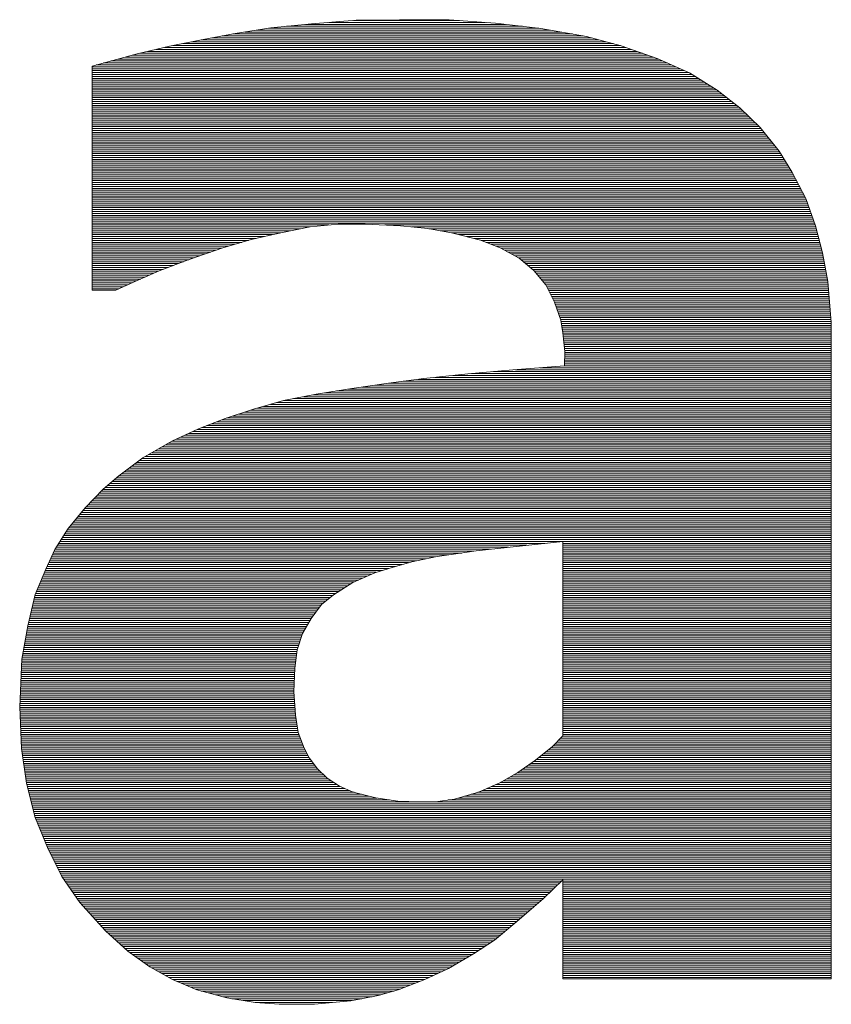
# Paper-space layout 'A4_1_100' of a CAD drawing. Extents: x -5 to 210, y -5 to 292.
# Tile 25 of 30: x 60.54 to 63.02, y 28.28 to 31.29. Entities that reach past the tile are written whole.
import ezdxf

# ---------------------------------------------------------------- set-up
doc = ezdxf.new("R2010")
doc.units = 0
doc.layers.get('0').update_dxf_attribs({"lineweight": 0})
doc.layers.add('B_TXT_PLK_GRD', color=7, linetype='Continuous', lineweight=0)

# ---------------------------------------------------------------- blocks, each defined once
blk = doc.blocks.new('LOGO_MAINOVA_S')
at = {"color": 170, "linetype": 'Continuous'}
for p, q in [((48.8349, 7.8094), (49.0551, 7.8315)), ((48.9188, 7.8178), (50.2012, 7.8178)), ((49.0236, 7.8283), (50.11, 7.8283)), ((49.0551, 7.8315), (49.2973, 7.8503)), ((49.1495, 7.8388), (49.9999, 7.8388)), ((49.2837, 7.8493), (49.8594, 7.8493)), ((49.2973, 7.8503), (49.5332, 7.8535)), ((49.5332, 7.8535), (49.8038, 7.8535)), ((49.8038, 7.8535), (50.0554, 7.8346)), ((50.0554, 7.8346), (50.3008, 7.8063)), ((48.4668, 7.7465), (48.6399, 7.778)), ((48.5706, 7.7654), (50.5315, 7.7654)), ((48.6283, 7.7759), (50.4728, 7.7759)), ((48.6399, 7.778), (48.8349, 7.8094)), ((48.6923, 7.7864), (50.413, 7.7864)), ((48.7573, 7.7969), (50.3543, 7.7969)), ((48.8223, 7.8073), (50.2914, 7.8073)), ((50.3008, 7.8063), (50.5493, 7.7622)), ((50.5493, 7.7622), (50.7381, 7.7119)), ((48.1082, 7.6679), (48.2844, 7.7088)), ((48.2844, 7.7088), (48.4668, 7.7465)), ((48.3043, 7.713), (50.7339, 7.713)), ((48.3557, 7.7235), (50.6951, 7.7235)), ((48.406, 7.7339), (50.6552, 7.7339)), ((48.4564, 7.7444), (50.6164, 7.7444)), ((48.513, 7.7549), (50.5766, 7.7549)), ((50.7381, 7.7119), (50.9331, 7.6427)), ((47.8629, 7.6018), (48.1082, 7.6679)), ((48.081, 7.6605), (50.8828, 7.6605)), ((48.1219, 7.671), (50.8534, 7.671)), ((48.1669, 7.6815), (50.8241, 7.6815)), ((48.212, 7.692), (50.7947, 7.692)), ((48.2571, 7.7025), (50.7643, 7.7025)), ((47.8629, 6.3844), (47.8629, 7.6018)), ((47.8859, 7.6081), (51.0107, 7.6081)), ((47.9247, 7.6186), (50.9876, 7.6186)), ((47.9646, 7.6291), (50.9635, 7.6291)), ((48.0034, 7.6396), (50.9404, 7.6396)), ((48.0422, 7.65), (50.9121, 7.65)), ((50.9331, 7.6427), (51.1093, 7.5641)), ((47.8629, 7.5976), (51.0338, 7.5976)), ((47.8629, 7.5871), (51.0579, 7.5871)), ((47.8629, 7.5766), (51.081, 7.5766)), ((47.8629, 7.5662), (51.1051, 7.5662)), ((47.8629, 7.5557), (51.1229, 7.5557)), ((47.8629, 7.5452), (51.1397, 7.5452)), ((51.1093, 7.5641), (51.2603, 7.4697)), ((47.8629, 7.5347), (51.1565, 7.5347)), ((47.8629, 7.5242), (51.1732, 7.5242)), ((47.8629, 7.5137), (51.19, 7.5137)), ((47.8629, 7.5032), (51.2068, 7.5032)), ((47.8629, 7.4928), (51.2236, 7.4928)), ((47.8629, 7.4823), (51.2403, 7.4823)), ((47.8629, 7.4718), (51.2571, 7.4718)), ((47.8629, 7.4613), (51.2708, 7.4613)), ((47.8629, 7.4508), (51.2844, 7.4508)), ((47.8629, 7.4403), (51.298, 7.4403)), ((51.2603, 7.4697), (51.383, 7.3753)), ((47.8629, 7.4298), (51.3116, 7.4298)), ((47.8629, 7.4194), (51.3253, 7.4194)), ((47.8629, 7.4089), (51.3389, 7.4089)), ((47.8629, 7.3984), (51.3525, 7.3984)), ((47.8629, 7.3879), (51.3662, 7.3879)), ((47.8629, 7.3774), (51.3798, 7.3774)), ((47.8629, 7.3669), (51.3913, 7.3669)), ((47.8629, 7.3564), (51.4029, 7.3564)), ((47.8629, 7.346), (51.4134, 7.346)), ((47.8629, 7.3355), (51.4238, 7.3355)), ((51.383, 7.3753), (51.4931, 7.2684)), ((47.8629, 7.325), (51.4343, 7.325)), ((47.8629, 7.3145), (51.4459, 7.3145)), ((47.8629, 7.304), (51.4564, 7.304)), ((47.8629, 7.2935), (51.4668, 7.2935)), ((47.8629, 7.283), (51.4784, 7.283)), ((47.8629, 7.2726), (51.4889, 7.2726)), ((47.8629, 7.2621), (51.4983, 7.2621)), ((47.8629, 7.2516), (51.5067, 7.2516)), ((47.8629, 7.2411), (51.5151, 7.2411)), ((47.8629, 7.2306), (51.5235, 7.2306)), ((51.4931, 7.2684), (51.5969, 7.1394)), ((47.8629, 7.2201), (51.5318, 7.2201)), ((47.8629, 7.2096), (51.5402, 7.2096)), ((47.8629, 7.1992), (51.5486, 7.1992)), ((47.8629, 7.1887), (51.557, 7.1887)), ((47.8629, 7.1782), (51.5654, 7.1782)), ((47.8629, 7.1677), (51.5738, 7.1677)), ((47.8629, 7.1572), (51.5822, 7.1572)), ((47.8629, 7.1467), (51.5906, 7.1467)), ((47.8629, 7.1362), (51.599, 7.1362)), ((47.8629, 7.1258), (51.6053, 7.1258)), ((51.5969, 7.1394), (51.6661, 7.0261)), ((47.8629, 7.1153), (51.6115, 7.1153)), ((47.8629, 7.1048), (51.6178, 7.1048)), ((47.8629, 7.0943), (51.6241, 7.0943)), ((47.8629, 7.0838), (51.6304, 7.0838)), ((47.8629, 7.0733), (51.6378, 7.0733)), ((47.8629, 7.0628), (51.644, 7.0628)), ((47.8629, 7.0524), (51.6503, 7.0524)), ((47.8629, 7.0419), (51.6566, 7.0419)), ((47.8629, 7.0314), (51.6629, 7.0314)), ((47.8629, 7.0209), (51.6692, 7.0209)), ((47.8629, 7.0104), (51.6745, 7.0104)), ((51.6661, 7.0261), (51.7416, 6.8814)), ((47.8629, 6.9999), (51.6797, 6.9999)), ((47.8629, 6.9894), (51.6849, 6.9894)), ((47.8629, 6.979), (51.6902, 6.979)), ((47.8629, 6.9685), (51.6965, 6.9685)), ((47.8629, 6.958), (51.7017, 6.958)), ((47.8629, 6.9475), (51.707, 6.9475)), ((47.8629, 6.937), (51.7122, 6.937)), ((47.8629, 6.9265), (51.7185, 6.9265)), ((47.8629, 6.916), (51.7237, 6.916)), ((47.8629, 6.9056), (51.729, 6.9056)), ((47.8629, 6.8951), (51.7342, 6.8951)), ((47.8629, 6.8846), (51.7395, 6.8846)), ((47.8629, 6.8741), (51.7447, 6.8741)), ((47.8629, 6.8636), (51.7479, 6.8636)), ((47.8629, 6.8531), (51.7521, 6.8531)), ((51.7416, 6.8814), (51.795, 6.7336)), ((47.8629, 6.8426), (51.7552, 6.8426)), ((47.8629, 6.8322), (51.7594, 6.8322)), ((47.8629, 6.8217), (51.7636, 6.8217)), ((47.8629, 6.8112), (51.7667, 6.8112)), ((47.8629, 6.8007), (51.7709, 6.8007)), ((47.8629, 6.7902), (51.7741, 6.7902)), ((47.8629, 6.7797), (51.7783, 6.7797)), ((47.8629, 6.7692), (51.7825, 6.7692)), ((47.8629, 6.7588), (51.7856, 6.7588)), ((47.8629, 6.7483), (51.7898, 6.7483)), ((49.1998, 6.743), (49.0488, 6.7273)), ((49.3476, 6.743), (49.1998, 6.743)), ((49.5395, 6.7336), (49.3476, 6.743)), ((47.8629, 6.7378), (49.1495, 6.7378)), ((47.8629, 6.7273), (49.0488, 6.7273)), ((47.8629, 6.7168), (48.9953, 6.7168)), ((47.8629, 6.7063), (48.9418, 6.7063)), ((47.8629, 6.6958), (48.8884, 6.6958)), ((48.8884, 6.6958), (48.7279, 6.6581)), ((49.0488, 6.7273), (48.8884, 6.6958)), ((49.4546, 6.7378), (51.794, 6.7378)), ((49.6874, 6.7179), (49.5395, 6.7336)), ((49.5983, 6.7273), (51.7971, 6.7273)), ((49.8164, 6.6958), (49.6874, 6.7179)), ((49.6937, 6.7168), (51.7992, 6.7168)), ((49.7545, 6.7063), (51.8024, 6.7063)), ((49.9737, 6.6549), (49.8164, 6.6958)), ((49.8164, 6.6958), (51.8045, 6.6958)), ((51.795, 6.7336), (51.8328, 6.5857)), ((47.8629, 6.6854), (48.8443, 6.6854)), ((47.8629, 6.6749), (48.7992, 6.6749)), ((47.8629, 6.6644), (48.7552, 6.6644)), ((47.8629, 6.6539), (48.7133, 6.6539)), ((47.8629, 6.6434), (48.6766, 6.6434)), ((48.7279, 6.6581), (48.5738, 6.614)), ((49.8562, 6.6854), (51.8076, 6.6854)), ((49.8971, 6.6749), (51.8097, 6.6749)), ((49.937, 6.6644), (51.8129, 6.6644)), ((50.0806, 6.614), (49.9737, 6.6549)), ((49.9768, 6.6539), (51.815, 6.6539)), ((50.0041, 6.6434), (51.8181, 6.6434)), ((47.8629, 6.6329), (48.6399, 6.6329)), ((47.8629, 6.6224), (48.6032, 6.6224)), ((47.8629, 6.612), (48.5675, 6.612)), ((47.8629, 6.6015), (48.5381, 6.6015)), ((47.8629, 6.591), (48.5077, 6.591)), ((48.5738, 6.614), (48.385, 6.548)), ((50.0313, 6.6329), (51.8213, 6.6329)), ((50.0586, 6.6224), (51.8234, 6.6224)), ((50.1844, 6.5574), (50.0806, 6.614)), ((50.0848, 6.612), (51.8265, 6.612)), ((50.1037, 6.6015), (51.8286, 6.6015)), ((50.1226, 6.591), (51.8317, 6.591)), ((51.8328, 6.5857), (51.8611, 6.4316)), ((47.8629, 6.5805), (48.4784, 6.5805)), ((47.8629, 6.57), (48.448, 6.57)), ((47.8629, 6.5595), (48.4176, 6.5595)), ((47.8629, 6.549), (48.3882, 6.549)), ((47.8629, 6.5385), (48.3599, 6.5385)), ((48.385, 6.548), (48.2278, 6.4882)), ((50.1425, 6.5805), (51.8338, 6.5805)), ((50.1613, 6.57), (51.8359, 6.57)), ((50.1802, 6.5595), (51.838, 6.5595)), ((50.2631, 6.4914), (50.1844, 6.5574)), ((50.1949, 6.549), (51.8391, 6.549)), ((50.2064, 6.5385), (51.8412, 6.5385)), ((47.8629, 6.5281), (48.3326, 6.5281)), ((47.8629, 6.5176), (48.3054, 6.5176)), ((47.8629, 6.5071), (48.277, 6.5071)), ((47.8629, 6.4966), (48.2498, 6.4966)), ((47.8629, 6.4861), (48.2225, 6.4861)), ((47.8629, 6.4756), (48.1994, 6.4756)), ((48.2278, 6.4882), (48.0925, 6.4284)), ((50.219, 6.5281), (51.8433, 6.5281)), ((50.2316, 6.5176), (51.8454, 6.5176)), ((50.2442, 6.5071), (51.8475, 6.5071)), ((50.2568, 6.4966), (51.8496, 6.4966)), ((50.3291, 6.4127), (50.2631, 6.4914)), ((50.2673, 6.4861), (51.8506, 6.4861)), ((50.2767, 6.4756), (51.8527, 6.4756)), ((47.8629, 6.4651), (48.1753, 6.4651)), ((47.8629, 6.4547), (48.1523, 6.4547)), ((47.8629, 6.4442), (48.1281, 6.4442)), ((47.8629, 6.4337), (48.104, 6.4337)), ((47.8629, 6.4232), (48.081, 6.4232)), ((48.0925, 6.4284), (47.9918, 6.3844)), ((50.2851, 6.4651), (51.8548, 6.4651)), ((50.2935, 6.4547), (51.8569, 6.4547)), ((50.3029, 6.4442), (51.859, 6.4442)), ((50.3113, 6.4337), (51.8611, 6.4337)), ((50.3207, 6.4232), (51.8622, 6.4232)), ((51.8611, 6.4316), (51.88, 6.2082)), ((47.8629, 6.4127), (48.0568, 6.4127)), ((47.8629, 6.4022), (48.0327, 6.4022)), ((47.8629, 6.3917), (48.0086, 6.3917)), ((47.9918, 6.3844), (47.8629, 6.3844)), ((50.3763, 6.3183), (50.3291, 6.4127)), ((50.3291, 6.4127), (51.8632, 6.4127)), ((50.3344, 6.4022), (51.8632, 6.4022)), ((50.3396, 6.3917), (51.8643, 6.3917)), ((50.3449, 6.3813), (51.8653, 6.3813)), ((50.3501, 6.3708), (51.8663, 6.3708)), ((50.3553, 6.3603), (51.8674, 6.3603)), ((50.3606, 6.3498), (51.8684, 6.3498)), ((50.3658, 6.3393), (51.8684, 6.3393)), ((50.3711, 6.3288), (51.8695, 6.3288)), ((50.4109, 6.2208), (50.3763, 6.3183)), ((50.3763, 6.3183), (51.8705, 6.3183)), ((50.3805, 6.3079), (51.8716, 6.3079)), ((50.3836, 6.2974), (51.8726, 6.2974)), ((50.3878, 6.2869), (51.8737, 6.2869)), ((50.391, 6.2764), (51.8747, 6.2764)), ((50.3952, 6.2659), (51.8747, 6.2659)), ((50.3983, 6.2554), (51.8758, 6.2554)), ((50.4025, 6.2449), (51.8768, 6.2449)), ((50.4057, 6.2345), (51.8779, 6.2345)), ((50.4099, 6.224), (51.8789, 6.224)), ((50.4203, 6.1516), (50.4109, 6.2208)), ((50.412, 6.2135), (51.88, 6.2135)), ((51.88, 6.2082), (51.88, 2.641)), ((50.413, 6.203), (51.88, 6.203)), ((50.4151, 6.1925), (51.88, 6.1925)), ((50.4162, 6.182), (51.88, 6.182)), ((50.4172, 6.1715), (51.88, 6.1715)), ((50.4193, 6.1611), (51.88, 6.1611)), ((50.4329, 6.051), (50.4203, 6.1516)), ((50.4203, 6.1506), (51.88, 6.1506)), ((50.4214, 6.1401), (51.88, 6.1401)), ((50.4235, 6.1296), (51.88, 6.1296)), ((50.4245, 6.1191), (51.88, 6.1191)), ((50.4256, 6.1086), (51.88, 6.1086)), ((50.4266, 6.0981), (51.88, 6.0981)), ((50.4287, 6.0877), (51.88, 6.0877)), ((50.4298, 6.0772), (51.88, 6.0772)), ((50.4298, 5.9723), (50.4329, 6.051)), ((50.4308, 6.0667), (51.88, 6.0667)), ((50.4319, 6.0562), (51.88, 6.0562)), ((50.4308, 6.0038), (51.88, 6.0038)), ((50.4308, 5.9933), (51.88, 5.9933)), ((50.4319, 6.0352), (51.88, 6.0352)), ((50.4319, 6.0247), (51.88, 6.0247)), ((50.4319, 6.0143), (51.88, 6.0143)), ((50.4329, 6.0457), (51.88, 6.0457)), ((49.9044, 5.9283), (50.1498, 5.9503)), ((50.045, 5.9409), (51.88, 5.9409)), ((50.1498, 5.9503), (50.4298, 5.9723)), ((50.1634, 5.9513), (51.88, 5.9513)), ((50.2966, 5.9618), (51.88, 5.9618)), ((50.4298, 5.9828), (51.88, 5.9828)), ((50.4298, 5.9723), (51.88, 5.9723)), ((49.4735, 5.8779), (49.6654, 5.9031)), ((49.5532, 5.8884), (51.88, 5.8884)), ((49.6339, 5.8989), (51.88, 5.8989)), ((49.6654, 5.9031), (49.9044, 5.9283)), ((49.7251, 5.9094), (51.88, 5.9094)), ((49.8248, 5.9199), (51.88, 5.9199)), ((49.9275, 5.9304), (51.88, 5.9304)), ((49.0803, 5.8182), (49.2753, 5.8496)), ((49.1904, 5.836), (51.88, 5.836)), ((49.2554, 5.8465), (51.88, 5.8465)), ((49.2753, 5.8496), (49.4735, 5.8779)), ((49.3267, 5.857), (51.88, 5.857)), ((49.4001, 5.8675), (51.88, 5.8675)), ((49.4735, 5.8779), (51.88, 5.8779)), ((48.7405, 5.7364), (48.9041, 5.7836)), ((48.9041, 5.7836), (49.0803, 5.8182)), ((48.9041, 5.7836), (51.88, 5.7836)), ((48.9576, 5.7941), (51.88, 5.7941)), ((49.0111, 5.8045), (51.88, 5.8045)), ((49.0645, 5.815), (51.88, 5.815)), ((49.1253, 5.8255), (51.88, 5.8255)), ((48.5864, 5.6861), (48.7405, 5.7364)), ((48.7248, 5.7311), (51.88, 5.7311)), ((48.7583, 5.7416), (51.88, 5.7416)), ((48.795, 5.7521), (51.88, 5.7521)), ((48.8317, 5.7626), (51.88, 5.7626)), ((48.8674, 5.7731), (51.88, 5.7731)), ((48.4417, 5.6294), (48.5864, 5.6861)), ((48.5675, 5.6787), (51.88, 5.6787)), ((48.5958, 5.6892), (51.88, 5.6892)), ((48.6283, 5.6997), (51.88, 5.6997)), ((48.6598, 5.7102), (51.88, 5.7102)), ((48.6923, 5.7207), (51.88, 5.7207)), ((48.297, 5.5634), (48.4417, 5.6294)), ((48.4343, 5.6263), (51.88, 5.6263)), ((48.4605, 5.6368), (51.88, 5.6368)), ((48.4868, 5.6473), (51.88, 5.6473)), ((48.514, 5.6577), (51.88, 5.6577)), ((48.5413, 5.6682), (51.88, 5.6682)), ((48.32, 5.5739), (51.88, 5.5739)), ((48.3431, 5.5843), (51.88, 5.5843)), ((48.3662, 5.5948), (51.88, 5.5948)), ((48.3892, 5.6053), (51.88, 5.6053)), ((48.4123, 5.6158), (51.88, 5.6158)), ((48.1397, 5.4721), (48.297, 5.5634)), ((48.2246, 5.5214), (51.88, 5.5214)), ((48.2424, 5.5319), (51.88, 5.5319)), ((48.2613, 5.5424), (51.88, 5.5424)), ((48.2791, 5.5529), (51.88, 5.5529)), ((48.297, 5.5634), (51.88, 5.5634)), ((48.0076, 5.3746), (48.1397, 5.4721)), ((48.1208, 5.4585), (51.88, 5.4585)), ((48.1355, 5.469), (51.88, 5.469)), ((48.1523, 5.4795), (51.88, 5.4795)), ((48.1701, 5.49), (51.88, 5.49)), ((48.189, 5.5005), (51.88, 5.5005)), ((48.2068, 5.5109), (51.88, 5.5109)), ((48.0505, 5.4061), (51.88, 5.4061)), ((48.0642, 5.4166), (51.88, 5.4166)), ((48.0789, 5.427), (51.88, 5.427)), ((48.0925, 5.4375), (51.88, 5.4375)), ((48.1072, 5.448), (51.88, 5.448)), ((47.9226, 5.3023), (48.0076, 5.3746)), ((47.9834, 5.3536), (51.88, 5.3536)), ((47.995, 5.3641), (51.88, 5.3641)), ((48.0076, 5.3746), (51.88, 5.3746)), ((48.0222, 5.3851), (51.88, 5.3851)), ((48.0359, 5.3956), (51.88, 5.3956)), ((47.8251, 5.2016), (47.9226, 5.3023)), ((47.9216, 5.3012), (51.88, 5.3012)), ((47.9342, 5.3117), (51.88, 5.3117)), ((47.9457, 5.3222), (51.88, 5.3222)), ((47.9583, 5.3327), (51.88, 5.3327)), ((47.9709, 5.3432), (51.88, 5.3432)), ((47.8712, 5.2488), (51.88, 5.2488)), ((47.8807, 5.2593), (51.88, 5.2593)), ((47.8912, 5.2698), (51.88, 5.2698)), ((47.9016, 5.2802), (51.88, 5.2802)), ((47.9111, 5.2907), (51.88, 5.2907)), ((47.7339, 5.0884), (47.8251, 5.2016)), ((47.8209, 5.1964), (51.88, 5.1964)), ((47.8303, 5.2068), (51.88, 5.2068)), ((47.8408, 5.2173), (51.88, 5.2173)), ((47.8503, 5.2278), (51.88, 5.2278)), ((47.8608, 5.2383), (51.88, 5.2383)), ((47.779, 5.1439), (51.88, 5.1439)), ((47.7874, 5.1544), (51.88, 5.1544)), ((47.7957, 5.1649), (51.88, 5.1649)), ((47.8041, 5.1754), (51.88, 5.1754)), ((47.8125, 5.1859), (51.88, 5.1859)), ((47.6615, 4.9751), (47.7339, 5.0884)), ((47.736, 5.0915), (51.88, 5.0915)), ((47.7444, 5.102), (51.88, 5.102)), ((47.7538, 5.1125), (51.88, 5.1125)), ((47.7622, 5.123), (51.88, 5.123)), ((47.7706, 5.1334), (51.88, 5.1334)), ((47.7024, 5.0391), (51.88, 5.0391)), ((47.7087, 5.0496), (51.88, 5.0496)), ((47.716, 5.06), (51.88, 5.06)), ((47.7223, 5.0705), (51.88, 5.0705)), ((47.7297, 5.081), (51.88, 5.081)), ((47.6689, 4.9866), (50.1267, 4.9866)), ((47.6752, 4.9971), (50.2253, 4.9971)), ((47.6825, 5.0076), (50.3228, 5.0076)), ((47.6888, 5.0181), (51.88, 5.0181)), ((47.6961, 5.0286), (51.88, 5.0286)), ((49.9495, 4.9678), (50.4214, 5.0181)), ((50.4214, 5.0181), (50.4214, 3.9611)), ((50.4214, 5.0076), (51.88, 5.0076)), ((50.4214, 4.9971), (51.88, 4.9971)), ((50.4214, 4.9866), (51.88, 4.9866)), ((47.6112, 4.8682), (47.6615, 4.9751)), ((47.6374, 4.9237), (49.6769, 4.9237)), ((47.6426, 4.9342), (49.7283, 4.9342)), ((47.6468, 4.9447), (49.7996, 4.9447)), ((47.6521, 4.9552), (49.8719, 4.9552)), ((47.6573, 4.9657), (49.937, 4.9657)), ((47.6626, 4.9762), (50.0282, 4.9762)), ((49.6004, 4.908), (49.7388, 4.9363)), ((49.7388, 4.9363), (49.852, 4.952)), ((49.852, 4.952), (49.9495, 4.9678)), ((50.4214, 4.9762), (51.88, 4.9762)), ((50.4214, 4.9657), (51.88, 4.9657)), ((50.4214, 4.9552), (51.88, 4.9552)), ((50.4214, 4.9447), (51.88, 4.9447)), ((50.4214, 4.9342), (51.88, 4.9342)), ((50.4214, 4.9237), (51.88, 4.9237)), ((47.6122, 4.8713), (49.4756, 4.8713)), ((47.6175, 4.8818), (49.5112, 4.8818)), ((47.6227, 4.8923), (49.5469, 4.8923)), ((47.628, 4.9028), (49.5825, 4.9028)), ((47.6322, 4.9132), (49.6255, 4.9132)), ((49.399, 4.8482), (49.4934, 4.8765)), ((49.4934, 4.8765), (49.6004, 4.908)), ((50.4214, 4.9132), (51.88, 4.9132)), ((50.4214, 4.9028), (51.88, 4.9028)), ((50.4214, 4.8923), (51.88, 4.8923)), ((50.4214, 4.8818), (51.88, 4.8818)), ((50.4214, 4.8713), (51.88, 4.8713)), ((47.5546, 4.7297), (47.6112, 4.8682)), ((47.5913, 4.8189), (49.333, 4.8189)), ((47.5955, 4.8294), (49.3571, 4.8294)), ((47.5997, 4.8398), (49.3802, 4.8398)), ((47.6039, 4.8503), (49.4064, 4.8503)), ((47.608, 4.8608), (49.441, 4.8608)), ((49.2795, 4.7948), (49.399, 4.8482)), ((50.4214, 4.8608), (51.88, 4.8608)), ((50.4214, 4.8503), (51.88, 4.8503)), ((50.4214, 4.8398), (51.88, 4.8398)), ((50.4214, 4.8294), (51.88, 4.8294)), ((50.4214, 4.8189), (51.88, 4.8189)), ((47.5692, 4.7664), (49.2354, 4.7664)), ((47.5734, 4.7769), (49.2512, 4.7769)), ((47.5787, 4.7874), (49.268, 4.7874)), ((47.5829, 4.7979), (49.2868, 4.7979)), ((47.5871, 4.8084), (49.3099, 4.8084)), ((49.1757, 4.7287), (49.2795, 4.7948)), ((50.4214, 4.8084), (51.88, 4.8084)), ((50.4214, 4.7979), (51.88, 4.7979)), ((50.4214, 4.7874), (51.88, 4.7874)), ((50.4214, 4.7769), (51.88, 4.7769)), ((50.4214, 4.7664), (51.88, 4.7664)), ((47.5137, 4.5599), (47.5546, 4.7297)), ((47.5504, 4.714), (49.1579, 4.714)), ((47.5535, 4.7245), (49.1704, 4.7245)), ((47.5567, 4.735), (49.1851, 4.735)), ((47.5609, 4.7455), (49.2019, 4.7455)), ((47.5651, 4.756), (49.2187, 4.756)), ((49.1096, 4.6752), (49.1757, 4.7287)), ((50.4214, 4.756), (51.88, 4.756)), ((50.4214, 4.7455), (51.88, 4.7455)), ((50.4214, 4.735), (51.88, 4.735)), ((50.4214, 4.7245), (51.88, 4.7245)), ((50.4214, 4.714), (51.88, 4.714)), ((47.5378, 4.6616), (49.0991, 4.6616)), ((47.5409, 4.6721), (49.1075, 4.6721)), ((47.543, 4.6826), (49.1191, 4.6826)), ((47.5462, 4.693), (49.1316, 4.693)), ((47.5483, 4.7035), (49.1442, 4.7035)), ((49.053, 4.5997), (49.1096, 4.6752)), ((50.4214, 4.7035), (51.88, 4.7035)), ((50.4214, 4.693), (51.88, 4.693)), ((50.4214, 4.6826), (51.88, 4.6826)), ((50.4214, 4.6721), (51.88, 4.6721)), ((50.4214, 4.6616), (51.88, 4.6616)), ((47.5252, 4.6092), (49.0603, 4.6092)), ((47.5284, 4.6196), (49.0677, 4.6196)), ((47.5304, 4.6301), (49.0761, 4.6301)), ((47.5336, 4.6406), (49.0834, 4.6406)), ((47.5357, 4.6511), (49.0918, 4.6511)), ((50.4214, 4.6511), (51.88, 4.6511)), ((50.4214, 4.6406), (51.88, 4.6406)), ((50.4214, 4.6301), (51.88, 4.6301)), ((50.4214, 4.6196), (51.88, 4.6196)), ((50.4214, 4.6092), (51.88, 4.6092)), ((47.4822, 4.3774), (47.5137, 4.5599)), ((47.5126, 4.5567), (49.0278, 4.5567)), ((47.5158, 4.5672), (49.0341, 4.5672)), ((47.5179, 4.5777), (49.0404, 4.5777)), ((47.521, 4.5882), (49.0467, 4.5882)), ((47.5231, 4.5987), (49.0519, 4.5987)), ((49.0058, 4.5179), (49.053, 4.5997)), ((50.4214, 4.5987), (51.88, 4.5987)), ((50.4214, 4.5882), (51.88, 4.5882)), ((50.4214, 4.5777), (51.88, 4.5777)), ((50.4214, 4.5672), (51.88, 4.5672)), ((50.4214, 4.5567), (51.88, 4.5567)), ((47.5042, 4.5043), (49.0016, 4.5043)), ((47.5063, 4.5148), (49.0048, 4.5148)), ((47.5074, 4.5253), (49.01, 4.5253)), ((47.5095, 4.5358), (49.0163, 4.5358)), ((47.5116, 4.5462), (49.0226, 4.5462)), ((48.9775, 4.4298), (49.0058, 4.5179)), ((50.4214, 4.5462), (51.88, 4.5462)), ((50.4214, 4.5358), (51.88, 4.5358)), ((50.4214, 4.5253), (51.88, 4.5253)), ((50.4214, 4.5148), (51.88, 4.5148)), ((50.4214, 4.5043), (51.88, 4.5043)), ((47.4937, 4.4414), (48.9817, 4.4414)), ((47.4948, 4.4519), (48.9848, 4.4519)), ((47.4969, 4.4624), (48.988, 4.4624)), ((47.499, 4.4728), (48.9911, 4.4728)), ((47.5, 4.4833), (48.9943, 4.4833)), ((47.5021, 4.4938), (48.9985, 4.4938)), ((50.4214, 4.4938), (51.88, 4.4938)), ((50.4214, 4.4833), (51.88, 4.4833)), ((50.4214, 4.4728), (51.88, 4.4728)), ((50.4214, 4.4624), (51.88, 4.4624)), ((50.4214, 4.4519), (51.88, 4.4519)), ((50.4214, 4.4414), (51.88, 4.4414)), ((47.4843, 4.389), (48.9723, 4.389)), ((47.4864, 4.3994), (48.9733, 4.3994)), ((47.4875, 4.4099), (48.9754, 4.4099)), ((47.4896, 4.4204), (48.9764, 4.4204)), ((47.4917, 4.4309), (48.9775, 4.4309)), ((48.9649, 4.3292), (48.9775, 4.4298)), ((50.4214, 4.4309), (51.88, 4.4309)), ((50.4214, 4.4204), (51.88, 4.4204)), ((50.4214, 4.4099), (51.88, 4.4099)), ((50.4214, 4.3994), (51.88, 4.3994)), ((50.4214, 4.389), (51.88, 4.389)), ((47.4696, 4.1195), (47.4822, 4.3774)), ((47.4801, 4.3365), (48.966, 4.3365)), ((47.4812, 4.3575), (48.9681, 4.3575)), ((47.4812, 4.347), (48.967, 4.347)), ((47.4822, 4.3785), (48.9712, 4.3785)), ((47.4822, 4.368), (48.9702, 4.368)), ((50.4214, 4.3785), (51.88, 4.3785)), ((50.4214, 4.368), (51.88, 4.368)), ((50.4214, 4.3575), (51.88, 4.3575)), ((50.4214, 4.347), (51.88, 4.347)), ((50.4214, 4.3365), (51.88, 4.3365)), ((47.478, 4.2946), (48.9628, 4.2946)), ((47.478, 4.2841), (48.9628, 4.2841)), ((47.4791, 4.3156), (48.9639, 4.3156)), ((47.4791, 4.3051), (48.9639, 4.3051)), ((47.4801, 4.326), (48.9649, 4.326)), ((48.9586, 4.2034), (48.9649, 4.3292)), ((50.4214, 4.326), (51.88, 4.326)), ((50.4214, 4.3156), (51.88, 4.3156)), ((50.4214, 4.3051), (51.88, 4.3051)), ((50.4214, 4.2946), (51.88, 4.2946)), ((50.4214, 4.2841), (51.88, 4.2841)), ((47.4749, 4.2317), (48.9597, 4.2317)), ((47.4759, 4.2526), (48.9607, 4.2526)), ((47.4759, 4.2421), (48.9607, 4.2421)), ((47.477, 4.2736), (48.9618, 4.2736)), ((47.477, 4.2631), (48.9618, 4.2631)), ((50.4214, 4.2736), (51.88, 4.2736)), ((50.4214, 4.2631), (51.88, 4.2631)), ((50.4214, 4.2526), (51.88, 4.2526)), ((50.4214, 4.2421), (51.88, 4.2421)), ((50.4214, 4.2317), (51.88, 4.2317)), ((47.4728, 4.1897), (48.9597, 4.1897)), ((47.4728, 4.1792), (48.9607, 4.1792)), ((47.4738, 4.2107), (48.9586, 4.2107)), ((47.4738, 4.2002), (48.9586, 4.2002)), ((47.4749, 4.2212), (48.9597, 4.2212)), ((48.9681, 4.0744), (48.9586, 4.2034)), ((50.4214, 4.2212), (51.88, 4.2212)), ((50.4214, 4.2107), (51.88, 4.2107)), ((50.4214, 4.2002), (51.88, 4.2002)), ((50.4214, 4.1897), (51.88, 4.1897)), ((50.4214, 4.1792), (51.88, 4.1792)), ((47.4696, 4.1268), (48.9639, 4.1268)), ((47.4707, 4.1478), (48.9628, 4.1478)), ((47.4707, 4.1373), (48.9639, 4.1373)), ((47.4717, 4.1687), (48.9607, 4.1687)), ((47.4717, 4.1583), (48.9618, 4.1583)), ((50.4214, 4.1687), (51.88, 4.1687)), ((50.4214, 4.1583), (51.88, 4.1583)), ((50.4214, 4.1478), (51.88, 4.1478)), ((50.4214, 4.1373), (51.88, 4.1373)), ((50.4214, 4.1268), (51.88, 4.1268)), ((47.4791, 3.893), (47.4696, 4.1195)), ((47.4696, 4.1163), (48.9649, 4.1163)), ((47.4707, 4.1058), (48.966, 4.1058)), ((47.4707, 4.0953), (48.967, 4.0953)), ((47.4707, 4.0849), (48.967, 4.0849)), ((47.4717, 4.0744), (48.9681, 4.0744)), ((48.9838, 3.98), (48.9681, 4.0744)), ((50.4214, 4.1163), (51.88, 4.1163)), ((50.4214, 4.1058), (51.88, 4.1058)), ((50.4214, 4.0953), (51.88, 4.0953)), ((50.4214, 4.0849), (51.88, 4.0849)), ((50.4214, 4.0744), (51.88, 4.0744)), ((47.4717, 4.0639), (48.9702, 4.0639)), ((47.4728, 4.0534), (48.9712, 4.0534)), ((47.4728, 4.0429), (48.9733, 4.0429)), ((47.4728, 4.0324), (48.9754, 4.0324)), ((47.4738, 4.0219), (48.9764, 4.0219)), ((50.4214, 4.0639), (51.88, 4.0639)), ((50.4214, 4.0534), (51.88, 4.0534)), ((50.4214, 4.0429), (51.88, 4.0429)), ((50.4214, 4.0324), (51.88, 4.0324)), ((50.4214, 4.0219), (51.88, 4.0219)), ((47.4738, 4.0115), (48.9785, 4.0115)), ((47.4749, 4.001), (48.9806, 4.001)), ((47.4749, 3.9905), (48.9817, 3.9905)), ((47.4759, 3.98), (48.9838, 3.98)), ((47.4759, 3.9695), (48.988, 3.9695)), ((49.0152, 3.8951), (48.9838, 3.98)), ((50.4214, 3.9611), (50.3648, 3.9045)), ((50.4214, 4.0115), (51.88, 4.0115)), ((50.4214, 4.001), (51.88, 4.001)), ((50.4214, 3.9905), (51.88, 3.9905)), ((50.4214, 3.98), (51.88, 3.98)), ((50.4214, 3.9695), (51.88, 3.9695)), ((47.4759, 3.959), (48.9911, 3.959)), ((47.477, 3.9485), (48.9953, 3.9485)), ((47.477, 3.9381), (48.9995, 3.9381)), ((47.478, 3.9276), (49.0037, 3.9276)), ((47.478, 3.9171), (49.0069, 3.9171)), ((47.478, 3.9066), (49.0111, 3.9066)), ((50.3669, 3.9066), (51.88, 3.9066)), ((50.3774, 3.9171), (51.88, 3.9171)), ((50.3878, 3.9276), (51.88, 3.9276)), ((50.3983, 3.9381), (51.88, 3.9381)), ((50.4088, 3.9485), (51.88, 3.9485)), ((50.4193, 3.959), (51.88, 3.959)), ((47.4791, 3.8961), (49.0152, 3.8961)), ((47.5074, 3.7042), (47.4791, 3.893)), ((47.4801, 3.8856), (49.0205, 3.8856)), ((47.4822, 3.8751), (49.0257, 3.8751)), ((47.4833, 3.8647), (49.031, 3.8647)), ((47.4854, 3.8542), (49.0373, 3.8542)), ((49.0436, 3.8416), (49.0152, 3.8951)), ((50.3648, 3.9045), (50.2735, 3.829)), ((50.304, 3.8542), (51.88, 3.8542)), ((50.3165, 3.8647), (51.88, 3.8647)), ((50.3291, 3.8751), (51.88, 3.8751)), ((50.3417, 3.8856), (51.88, 3.8856)), ((50.3543, 3.8961), (51.88, 3.8961)), ((47.4864, 3.8437), (49.0425, 3.8437)), ((47.4885, 3.8332), (49.0498, 3.8332)), ((47.4896, 3.8227), (49.0572, 3.8227)), ((47.4917, 3.8122), (49.0656, 3.8122)), ((47.4927, 3.8017), (49.0729, 3.8017)), ((49.0876, 3.7818), (49.0436, 3.8416)), ((50.2735, 3.829), (50.176, 3.7629)), ((50.2337, 3.8017), (51.88, 3.8017)), ((50.2484, 3.8122), (51.88, 3.8122)), ((50.2641, 3.8227), (51.88, 3.8227)), ((50.2788, 3.8332), (51.88, 3.8332)), ((50.2914, 3.8437), (51.88, 3.8437)), ((47.4948, 3.7913), (49.0803, 3.7913)), ((47.4958, 3.7808), (49.0886, 3.7808)), ((47.4979, 3.7703), (49.1002, 3.7703)), ((47.499, 3.7598), (49.1107, 3.7598)), ((47.5011, 3.7493), (49.1222, 3.7493)), ((49.1411, 3.7315), (49.0876, 3.7818)), ((50.176, 3.7629), (50.0785, 3.7063)), ((50.153, 3.7493), (51.88, 3.7493)), ((50.1708, 3.7598), (51.88, 3.7598)), ((50.1865, 3.7703), (51.88, 3.7703)), ((50.2022, 3.7808), (51.88, 3.7808)), ((50.218, 3.7913), (51.88, 3.7913)), ((47.5021, 3.7388), (49.1337, 3.7388)), ((47.5042, 3.7283), (49.1463, 3.7283)), ((47.5053, 3.7179), (49.162, 3.7179)), ((47.5074, 3.7074), (49.1778, 3.7074)), ((47.5546, 3.5186), (47.5074, 3.7042)), ((47.5095, 3.6969), (49.1935, 3.6969)), ((49.2071, 3.6874), (49.1411, 3.7315)), ((50.0785, 3.7063), (49.9621, 3.656)), ((50.0565, 3.6969), (51.88, 3.6969)), ((50.0806, 3.7074), (51.88, 3.7074)), ((50.0984, 3.7179), (51.88, 3.7179)), ((50.1163, 3.7283), (51.88, 3.7283)), ((50.1341, 3.7388), (51.88, 3.7388)), ((47.5116, 3.6864), (49.2092, 3.6864)), ((47.5147, 3.6759), (49.2344, 3.6759)), ((47.5168, 3.6654), (49.2596, 3.6654)), ((47.52, 3.6549), (49.2868, 3.6549)), ((47.5221, 3.6445), (49.3277, 3.6445)), ((49.2826, 3.656), (49.2071, 3.6874)), ((49.4053, 3.6245), (49.2826, 3.656)), ((49.9621, 3.656), (49.8331, 3.6182)), ((49.9223, 3.6445), (51.88, 3.6445)), ((49.959, 3.6549), (51.88, 3.6549)), ((49.9841, 3.6654), (51.88, 3.6654)), ((50.0083, 3.6759), (51.88, 3.6759)), ((50.0324, 3.6864), (51.88, 3.6864)), ((47.5252, 3.634), (49.3686, 3.634)), ((47.5284, 3.6235), (49.4116, 3.6235)), ((47.5304, 3.613), (49.4787, 3.613)), ((47.5336, 3.6025), (49.6444, 3.6025)), ((47.5357, 3.592), (51.88, 3.592)), ((49.5249, 3.6057), (49.4053, 3.6245)), ((49.6444, 3.6025), (49.5249, 3.6057)), ((49.7293, 3.6025), (49.6444, 3.6025)), ((49.8331, 3.6182), (49.7293, 3.6025)), ((49.7293, 3.6025), (51.88, 3.6025)), ((49.7985, 3.613), (51.88, 3.613)), ((49.851, 3.6235), (51.88, 3.6235)), ((49.8866, 3.634), (51.88, 3.634)), ((47.5388, 3.5815), (51.88, 3.5815)), ((47.5409, 3.5711), (51.88, 3.5711)), ((47.5441, 3.5606), (51.88, 3.5606)), ((47.5462, 3.5501), (51.88, 3.5501)), ((47.5493, 3.5396), (51.88, 3.5396)), ((47.5514, 3.5291), (51.88, 3.5291)), ((47.6206, 3.355), (47.5546, 3.5186)), ((47.5546, 3.5186), (51.88, 3.5186)), ((47.5588, 3.5081), (51.88, 3.5081)), ((47.563, 3.4977), (51.88, 3.4977)), ((47.5672, 3.4872), (51.88, 3.4872)), ((47.5713, 3.4767), (51.88, 3.4767)), ((47.5755, 3.4662), (51.88, 3.4662)), ((47.5797, 3.4557), (51.88, 3.4557)), ((47.5839, 3.4452), (51.88, 3.4452)), ((47.5881, 3.4347), (51.88, 3.4347)), ((47.5923, 3.4243), (51.88, 3.4243)), ((47.5965, 3.4138), (51.88, 3.4138)), ((47.6007, 3.4033), (51.88, 3.4033)), ((47.6049, 3.3928), (51.88, 3.3928)), ((47.6101, 3.3823), (51.88, 3.3823)), ((47.6143, 3.3718), (51.88, 3.3718)), ((47.6185, 3.3613), (51.88, 3.3613)), ((47.6993, 3.1978), (47.6206, 3.355)), ((47.6227, 3.3509), (51.88, 3.3509)), ((47.628, 3.3404), (51.88, 3.3404)), ((47.6332, 3.3299), (51.88, 3.3299)), ((47.6385, 3.3194), (51.88, 3.3194)), ((47.6437, 3.3089), (51.88, 3.3089)), ((47.6489, 3.2984), (51.88, 3.2984)), ((47.6542, 3.2879), (51.88, 3.2879)), ((47.6594, 3.2775), (51.88, 3.2775)), ((47.6647, 3.267), (51.88, 3.267)), ((47.6699, 3.2565), (51.88, 3.2565)), ((47.6752, 3.246), (51.88, 3.246)), ((47.6804, 3.2355), (51.88, 3.2355)), ((47.6856, 3.225), (51.88, 3.225)), ((47.6909, 3.2145), (51.88, 3.2145)), ((47.6961, 3.2041), (51.88, 3.2041)), ((47.7968, 3.0562), (47.6993, 3.1978)), ((47.7024, 3.1936), (51.88, 3.1936)), ((47.7098, 3.1831), (51.88, 3.1831)), ((47.7171, 3.1726), (50.4141, 3.1726)), ((47.7234, 3.1621), (50.4036, 3.1621)), ((50.4203, 3.1789), (50.3165, 3.0782)), ((50.4203, 2.641), (50.4203, 3.1789)), ((50.4203, 3.1726), (51.88, 3.1726)), ((50.4203, 3.1621), (51.88, 3.1621)), ((47.7307, 3.1516), (50.392, 3.1516)), ((47.7381, 3.1411), (50.3816, 3.1411)), ((47.7454, 3.1306), (50.3711, 3.1306)), ((47.7527, 3.1202), (50.3595, 3.1202)), ((47.7601, 3.1097), (50.349, 3.1097)), ((50.4203, 3.1516), (51.88, 3.1516)), ((50.4203, 3.1411), (51.88, 3.1411)), ((50.4203, 3.1306), (51.88, 3.1306)), ((50.4203, 3.1202), (51.88, 3.1202)), ((50.4203, 3.1097), (51.88, 3.1097)), ((47.7674, 3.0992), (50.3386, 3.0992)), ((47.7748, 3.0887), (50.327, 3.0887)), ((47.7821, 3.0782), (50.3165, 3.0782)), ((47.7884, 3.0677), (50.305, 3.0677)), ((47.7957, 3.0572), (50.2924, 3.0572)), ((47.9352, 2.9021), (47.7968, 3.0562)), ((50.3165, 3.0782), (50.1718, 2.9524)), ((50.4203, 3.0992), (51.88, 3.0992)), ((50.4203, 3.0887), (51.88, 3.0887)), ((50.4203, 3.0782), (51.88, 3.0782)), ((50.4203, 3.0677), (51.88, 3.0677)), ((50.4203, 3.0572), (51.88, 3.0572)), ((47.8052, 3.0468), (50.2809, 3.0468)), ((47.8146, 3.0363), (50.2683, 3.0363)), ((47.8241, 3.0258), (50.2568, 3.0258)), ((47.8335, 3.0153), (50.2442, 3.0153)), ((47.8429, 3.0048), (50.2327, 3.0048)), ((50.4203, 3.0468), (51.88, 3.0468)), ((50.4203, 3.0363), (51.88, 3.0363)), ((50.4203, 3.0258), (51.88, 3.0258)), ((50.4203, 3.0153), (51.88, 3.0153)), ((50.4203, 3.0048), (51.88, 3.0048)), ((47.8524, 2.9943), (50.2201, 2.9943)), ((47.8618, 2.9838), (50.2085, 2.9838)), ((47.8712, 2.9734), (50.196, 2.9734)), ((47.8807, 2.9629), (50.1844, 2.9629)), ((47.8901, 2.9524), (50.1718, 2.9524)), ((50.1718, 2.9524), (50.0492, 2.8517)), ((50.4203, 2.9943), (51.88, 2.9943)), ((50.4203, 2.9838), (51.88, 2.9838)), ((50.4203, 2.9734), (51.88, 2.9734)), ((50.4203, 2.9629), (51.88, 2.9629)), ((50.4203, 2.9524), (51.88, 2.9524)), ((47.8996, 2.9419), (50.1593, 2.9419)), ((47.909, 2.9314), (50.1467, 2.9314)), ((47.9184, 2.9209), (50.133, 2.9209)), ((47.9279, 2.9104), (50.1205, 2.9104)), ((48.0579, 2.792), (47.9352, 2.9021)), ((47.9373, 2.9), (50.1079, 2.9)), ((50.4203, 2.9419), (51.88, 2.9419)), ((50.4203, 2.9314), (51.88, 2.9314)), ((50.4203, 2.9209), (51.88, 2.9209)), ((50.4203, 2.9104), (51.88, 2.9104)), ((50.4203, 2.9), (51.88, 2.9)), ((47.9488, 2.8895), (50.0953, 2.8895)), ((47.9614, 2.879), (50.0827, 2.879)), ((47.973, 2.8685), (50.0701, 2.8685)), ((47.9845, 2.858), (50.0565, 2.858)), ((47.996, 2.8475), (50.0429, 2.8475)), ((48.0076, 2.837), (50.0271, 2.837)), ((50.0492, 2.8517), (49.9359, 2.7762)), ((50.4203, 2.8895), (51.88, 2.8895)), ((50.4203, 2.879), (51.88, 2.879)), ((50.4203, 2.8685), (51.88, 2.8685)), ((50.4203, 2.858), (51.88, 2.858)), ((50.4203, 2.8475), (51.88, 2.8475)), ((50.4203, 2.837), (51.88, 2.837)), ((48.0191, 2.8266), (50.0114, 2.8266)), ((48.0306, 2.8161), (49.9957, 2.8161)), ((48.0432, 2.8056), (49.9799, 2.8056)), ((48.0547, 2.7951), (49.9642, 2.7951)), ((48.1774, 2.707), (48.0579, 2.792)), ((48.0684, 2.7846), (49.9485, 2.7846)), ((50.4203, 2.8266), (51.88, 2.8266)), ((50.4203, 2.8161), (51.88, 2.8161)), ((50.4203, 2.8056), (51.88, 2.8056)), ((50.4203, 2.7951), (51.88, 2.7951)), ((50.4203, 2.7846), (51.88, 2.7846)), ((48.0831, 2.7741), (49.9328, 2.7741)), ((48.0977, 2.7636), (49.9139, 2.7636)), ((48.1124, 2.7532), (49.8961, 2.7532)), ((48.1271, 2.7427), (49.8782, 2.7427)), ((48.1418, 2.7322), (49.8604, 2.7322)), ((49.9359, 2.7762), (49.8006, 2.6976)), ((50.4203, 2.7741), (51.88, 2.7741)), ((50.4203, 2.7636), (51.88, 2.7636)), ((50.4203, 2.7532), (51.88, 2.7532)), ((50.4203, 2.7427), (51.88, 2.7427)), ((50.4203, 2.7322), (51.88, 2.7322)), ((48.1565, 2.7217), (49.8426, 2.7217)), ((48.1711, 2.7112), (49.8237, 2.7112)), ((48.3001, 2.6378), (48.1774, 2.707)), ((48.189, 2.7007), (49.8059, 2.7007)), ((48.2068, 2.6902), (49.7849, 2.6902)), ((48.2257, 2.6798), (49.7618, 2.6798)), ((49.8006, 2.6976), (49.6717, 2.6378)), ((50.4203, 2.7217), (51.88, 2.7217)), ((50.4203, 2.7112), (51.88, 2.7112)), ((50.4203, 2.7007), (51.88, 2.7007)), ((50.4203, 2.6902), (51.88, 2.6902)), ((50.4203, 2.6798), (51.88, 2.6798)), ((48.2445, 2.6693), (49.7398, 2.6693)), ((48.2634, 2.6588), (49.7167, 2.6588)), ((48.2812, 2.6483), (49.6947, 2.6483)), ((48.4322, 2.5812), (48.3001, 2.6378)), ((48.3001, 2.6378), (49.6717, 2.6378)), ((48.3242, 2.6273), (49.6444, 2.6273)), ((49.6717, 2.6378), (49.527, 2.5812)), ((50.4203, 2.6693), (51.88, 2.6693)), ((50.4203, 2.6588), (51.88, 2.6588)), ((50.4203, 2.6483), (51.88, 2.6483)), ((51.88, 2.641), (50.4203, 2.641)), ((48.3494, 2.6168), (49.6182, 2.6168)), ((48.3735, 2.6064), (49.5909, 2.6064)), ((48.3976, 2.5959), (49.5647, 2.5959)), ((48.4228, 2.5854), (49.5374, 2.5854)), ((48.5958, 2.5372), (48.4322, 2.5812)), ((48.4553, 2.5749), (49.5049, 2.5749)), ((49.527, 2.5812), (49.4169, 2.5497)), ((48.4941, 2.5644), (49.4682, 2.5644)), ((48.5339, 2.5539), (49.4315, 2.5539)), ((48.5727, 2.5434), (49.3843, 2.5434)), ((48.75, 2.512), (48.5958, 2.5372)), ((48.622, 2.533), (49.3288, 2.533)), ((48.686, 2.5225), (49.2742, 2.5225)), ((49.269, 2.5214), (49.0708, 2.5025)), ((49.4169, 2.5497), (49.269, 2.5214)), ((48.8789, 2.5025), (48.75, 2.512)), ((48.75, 2.512), (49.1694, 2.512)), ((49.0708, 2.5025), (48.8789, 2.5025))]:
    blk.add_line(p, q, dxfattribs=at)

psp = doc.layouts.new('A4_1_100')

# ---------------------------------------------------------------- block references
at = {"layer": 'B_TXT_PLK_GRD', "xscale": 0.562499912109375, "yscale": 0.562499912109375, "zscale": 0.562499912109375}
psp.add_blockref('LOGO_MAINOVA_S', (33.8351, 26.8678), dxfattribs=at)

doc.saveas('drawing.dxf')
